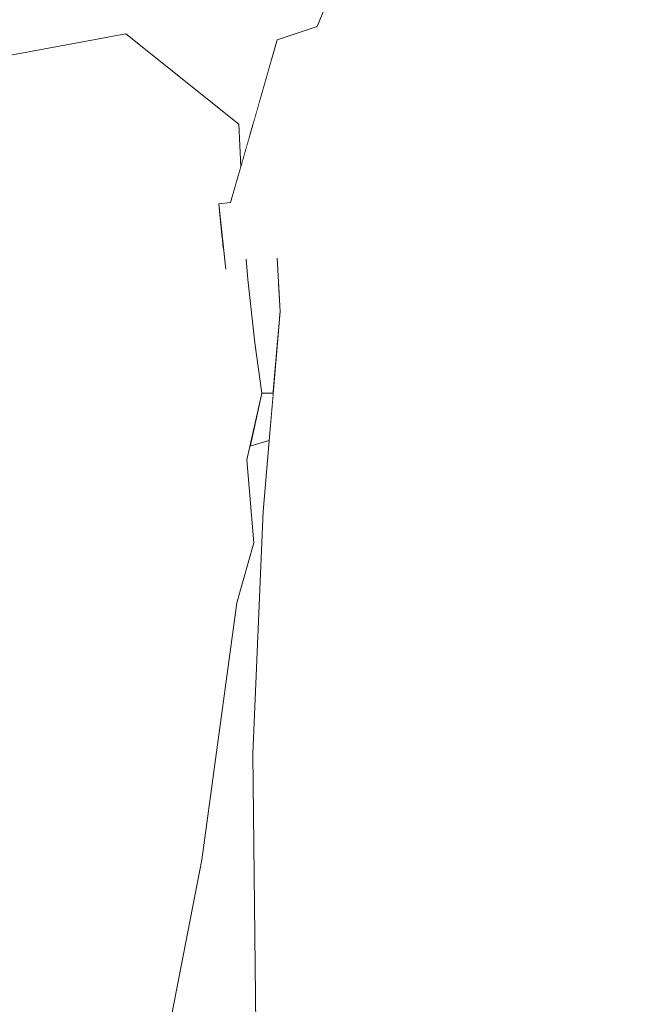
# Model space of a CAD drawing. Header units: millimetres. Extents: x 0 to 650, y -1 to 707.
# Tile 134 of 256: x 499.98 to 501.16, y 347.31 to 349.19. Entities that reach past the tile are written whole.
import ezdxf
from ezdxf.xclip import XClip

# ---------------------------------------------------------------- set-up
doc = ezdxf.new("R2010")
doc.units = ezdxf.units.MM
doc.header["$MEASUREMENT"] = 0
doc.header["$XCLIPFRAME"] = 0
doc.linetypes.add('Wipeout_Contour', pattern=[1000, 0, -1000])
doc.layers.add('Interior - Mobiliário .ARQ', color=7, linetype='Continuous')

# ---------------------------------------------------------------- blocks, each defined once
blk = doc.blocks.new('Desenho_2_2', base_point=(960.5741, 336.178))
at = {"color": 254, "linetype": 'Wipeout_Contour', "lineweight": 0, "ltscale": 1831.680491}
blk.add_wipeout([(500.9259, 349.408), (500.7437, 349.32), (500.8711, 348.7775)], dxfattribs=at).dxf.layer = 'Interior - Mobiliário .ARQ'
at = {"color": 254, "linetype": 'Wipeout_Contour', "lineweight": 0, "ltscale": 1828.108667}
blk.add_wipeout([(499.8203, 348.697), (499.782, 348.4004), (499.9761, 348.3014)], dxfattribs=at).dxf.layer = 'Interior - Mobiliário .ARQ'
at = {"color": 254, "linetype": 'Wipeout_Contour', "lineweight": 0, "ltscale": 2438.947436}
blk.add_wipeout([(500.4155, 348.3792), (500.4523, 348.3898), (500.46, 348.4802), (500.4385, 348.4803)], dxfattribs=at).dxf.layer = 'Interior - Mobiliário .ARQ'
at = {"color": 254, "linetype": 'Wipeout_Contour', "lineweight": 0, "ltscale": 1830.4093}
blk.add_wipeout([(500.8056, 347.2413), (501.2559, 348.2233), (500.8151, 348.2213)], dxfattribs=at).dxf.layer = 'Interior - Mobiliário .ARQ'
at = {"color": 254, "linetype": 'Wipeout_Contour', "lineweight": 0, "ltscale": 1831.334119}
blk.add_wipeout([(500.5438, 349.1799), (500.5839, 349.0737), (500.7437, 349.32)], dxfattribs=at).dxf.layer = 'Interior - Mobiliário .ARQ'
at = {"color": 254, "linetype": 'Wipeout_Contour', "lineweight": 0, "ltscale": 1828.100263}
blk.add_wipeout([(500.272, 348.2959), (500.1637, 348.4256), (499.9761, 348.3014)], dxfattribs=at).dxf.layer = 'Interior - Mobiliário .ARQ'
at = {"color": 254, "linetype": 'Wipeout_Contour', "lineweight": 0, "ltscale": 1828.970581}
blk.add_wipeout([(501.2559, 348.2233), (500.8056, 347.2413), (501.189, 347.2969)], dxfattribs=at).dxf.layer = 'Interior - Mobiliário .ARQ'
at = {"color": 254, "linetype": 'Wipeout_Contour', "lineweight": 0, "ltscale": 1831.461956}
blk.add_wipeout([(500.7437, 349.32), (500.6363, 349.404), (500.5438, 349.1799)], dxfattribs=at).dxf.layer = 'Interior - Mobiliário .ARQ'
at = {"color": 254, "linetype": 'Wipeout_Contour', "lineweight": 0, "ltscale": 1828.721947}
blk.add_wipeout([(499.8203, 348.697), (499.9761, 348.3014), (500.1402, 348.7569)], dxfattribs=at).dxf.layer = 'Interior - Mobiliário .ARQ'
at = {"color": 254, "linetype": 'Wipeout_Contour', "lineweight": 0, "ltscale": 1829.003697}
blk.add_wipeout([(500.1637, 348.4256), (500.4247, 348.5758), (500.4113, 348.6967)], dxfattribs=at).dxf.layer = 'Interior - Mobiliário .ARQ'
at = {"color": 254, "linetype": 'Wipeout_Contour', "lineweight": 0, "ltscale": 1828.558868}
blk.add_wipeout([(500.272, 348.2959), (500.1856, 348.1654), (500.3903, 348.0801)], dxfattribs=at).dxf.layer = 'Interior - Mobiliário .ARQ'
at = {"color": 254, "linetype": 'Wipeout_Contour', "lineweight": 0, "ltscale": 1831.145972}
blk.add_wipeout([(500.8711, 348.7775), (500.7437, 349.32), (500.5839, 349.0737)], dxfattribs=at).dxf.layer = 'Interior - Mobiliário .ARQ'
at = {"color": 254, "linetype": 'Wipeout_Contour', "lineweight": 0, "ltscale": 3658.237962}
blk.add_wipeout([(500.3943, 348.9936), (500.1402, 348.7569), (500.3573, 348.8295), (500.356, 348.8415), (500.3782, 348.8442), (500.3979, 348.9123)], dxfattribs=at).dxf.layer = 'Interior - Mobiliário .ARQ'
at = {"color": 254, "linetype": 'Wipeout_Contour', "lineweight": 0, "ltscale": 1829.482204}
blk.add_wipeout([(500.4672, 348.7378), (500.4249, 348.7132), (500.4643, 348.6965)], dxfattribs=at).dxf.layer = 'Interior - Mobiliário .ARQ'
at = {"color": 254, "linetype": 'Wipeout_Contour', "lineweight": 0, "ltscale": 1828.736066}
blk.add_wipeout([(500.4385, 348.4803), (500.272, 348.2959), (500.4094, 348.3525)], dxfattribs=at).dxf.layer = 'Interior - Mobiliário .ARQ'
at = {"color": 254, "linetype": 'Wipeout_Contour', "lineweight": 0, "ltscale": 1830.132073}
blk.add_wipeout([(500.179, 349.1656), (500.1402, 348.7569), (500.3943, 348.9936)], dxfattribs=at).dxf.layer = 'Interior - Mobiliário .ARQ'
at = {"color": 254, "linetype": 'Wipeout_Contour', "lineweight": 0, "ltscale": 1830.90698}
blk.add_wipeout([(500.5839, 349.0737), (500.6087, 348.6206), (500.8711, 348.7775)], dxfattribs=at).dxf.layer = 'Interior - Mobiliário .ARQ'
at = {"color": 254, "linetype": 'Wipeout_Contour', "lineweight": 0, "ltscale": 1828.547992}
blk.add_wipeout([(500.272, 348.2959), (500.3903, 348.0801), (500.4227, 348.1942)], dxfattribs=at).dxf.layer = 'Interior - Mobiliário .ARQ'
at = {"color": 254, "linetype": 'Wipeout_Contour', "lineweight": 0, "ltscale": 1832.727835}
blk.add_wipeout([(500.8711, 348.7775), (501.307, 349.4693), (500.9259, 349.408)], dxfattribs=at).dxf.layer = 'Interior - Mobiliário .ARQ'
at = {"color": 254, "linetype": 'Wipeout_Contour', "lineweight": 0, "ltscale": 1828.433137}
blk.add_wipeout([(499.9761, 348.3014), (500.1856, 348.1654), (500.272, 348.2959)], dxfattribs=at).dxf.layer = 'Interior - Mobiliário .ARQ'
at = {"color": 254, "linetype": 'Wipeout_Contour', "lineweight": 0, "ltscale": 1828.544933}
blk.add_wipeout([(500.6104, 348.1208), (500.4211, 347.7916), (500.4318, 346.8475)], dxfattribs=at).dxf.layer = 'Interior - Mobiliário .ARQ'
at = {"color": 254, "linetype": 'Wipeout_Contour', "lineweight": 0, "ltscale": 1827.189173}
blk.add_wipeout([(500.3903, 348.0801), (500.0101, 347.5504), (500.3237, 347.5897)], dxfattribs=at).dxf.layer = 'Interior - Mobiliário .ARQ'
at = {"color": 254, "linetype": 'Wipeout_Contour', "lineweight": 0, "ltscale": 1831.472527}
blk.add_wipeout([(501.307, 349.4693), (500.8711, 348.7775), (501.2828, 348.7553)], dxfattribs=at).dxf.layer = 'Interior - Mobiliário .ARQ'
at = {"color": 254, "linetype": 'Wipeout_Contour', "lineweight": 0, "ltscale": 1828.190266}
blk.add_wipeout([(500.1402, 348.7569), (499.9761, 348.3014), (500.1637, 348.4256)], dxfattribs=at).dxf.layer = 'Interior - Mobiliário .ARQ'
at = {"color": 254, "linetype": 'Wipeout_Contour', "lineweight": 0, "ltscale": 1828.152014}
blk.add_wipeout([(500.1856, 348.1654), (500.0101, 347.5504), (500.3903, 348.0801)], dxfattribs=at).dxf.layer = 'Interior - Mobiliário .ARQ'
at = {"color": 254, "linetype": 'Wipeout_Contour', "lineweight": 0, "ltscale": 1827.275972}
blk.add_wipeout([(500.4318, 346.8475), (500.6153, 347.1283), (500.6104, 348.1208)], dxfattribs=at).dxf.layer = 'Interior - Mobiliário .ARQ'
at = {"color": 254, "linetype": 'Wipeout_Contour', "lineweight": 0, "ltscale": 1829.682146}
blk.add_wipeout([(500.179, 349.1656), (499.8452, 349.1039), (499.8203, 348.697)], dxfattribs=at).dxf.layer = 'Interior - Mobiliário .ARQ'
at = {"color": 254, "linetype": 'Wipeout_Contour', "lineweight": 0, "ltscale": 1827.578288}
blk.add_wipeout([(499.7065, 347.542), (500.1856, 348.1654), (499.9761, 348.3014)], dxfattribs=at).dxf.layer = 'Interior - Mobiliário .ARQ'
at = {"color": 254, "linetype": 'Wipeout_Contour', "lineweight": 0, "ltscale": 1829.546395}
blk.add_wipeout([(500.8151, 348.2213), (500.6104, 348.1208), (500.6153, 347.1283)], dxfattribs=at).dxf.layer = 'Interior - Mobiliário .ARQ'
at = {"color": 254, "linetype": 'Wipeout_Contour', "lineweight": 0, "ltscale": 1828.627434}
blk.add_wipeout([(499.8203, 348.697), (500.1402, 348.7569), (500.179, 349.1656)], dxfattribs=at).dxf.layer = 'Interior - Mobiliário .ARQ'
at = {"color": 254, "linetype": 'Wipeout_Contour', "lineweight": 0, "ltscale": 1827.983564}
blk.add_wipeout([(500.6153, 347.1283), (500.8056, 347.2413), (500.8151, 348.2213)], dxfattribs=at).dxf.layer = 'Interior - Mobiliário .ARQ'
at = {"color": 254, "linetype": 'Wipeout_Contour', "lineweight": 0, "ltscale": 1826.657862}
blk.add_wipeout([(500.1856, 348.1654), (499.7065, 347.542), (500.0101, 347.5504)], dxfattribs=at).dxf.layer = 'Interior - Mobiliário .ARQ'
at = {"color": 254, "linetype": 'Wipeout_Contour', "lineweight": 0, "ltscale": 4878.402363}
blk.add_wipeout([(500.3627, 348.7767), (500.1637, 348.4256), (500.4113, 348.6967), (500.4085, 348.7356), (500.3965, 348.7506), (500.3858, 348.7245), (500.3696, 348.717), (500.3647, 348.7568)], dxfattribs=at).dxf.layer = 'Interior - Mobiliário .ARQ'
at = {"color": 254, "linetype": 'Wipeout_Contour', "lineweight": 0, "ltscale": 1826.234113}
blk.add_wipeout([(499.7065, 347.542), (499.9334, 346.9778), (500.0101, 347.5504)], dxfattribs=at).dxf.layer = 'Interior - Mobiliário .ARQ'
at = {"color": 254, "linetype": 'Wipeout_Contour', "lineweight": 0, "ltscale": 3049.641751}
blk.add_wipeout([(500.3782, 348.8442), (500.3965, 348.7506), (500.4085, 348.7356), (500.4249, 348.7132), (500.4672, 348.7378)], dxfattribs=at).dxf.layer = 'Interior - Mobiliário .ARQ'
at = {"color": 254, "linetype": 'Wipeout_Contour', "lineweight": 0, "ltscale": 2439.494439}
blk.add_wipeout([(500.3573, 348.8295), (500.1402, 348.7569), (500.1637, 348.4256), (500.3627, 348.7767)], dxfattribs=at).dxf.layer = 'Interior - Mobiliário .ARQ'
at = {"color": 254, "linetype": 'Wipeout_Contour', "lineweight": 0, "ltscale": 1827.06897}
blk.add_wipeout([(500.0101, 347.5504), (500.2089, 346.9968), (500.3237, 347.5897)], dxfattribs=at).dxf.layer = 'Interior - Mobiliário .ARQ'
at = {"layer": 'Interior - Mobiliário .ARQ', "color": 7, "linetype": 'Continuous', "lineweight": 0}
blk.add_line((500.3903, 348.0801), (500.3237, 347.5897), dxfattribs=at)
at = {"color": 254, "linetype": 'Wipeout_Contour', "lineweight": 0, "ltscale": 1829.046076}
blk.add_wipeout([(500.4247, 348.5758), (500.1637, 348.4256), (500.272, 348.2959)], dxfattribs=at).dxf.layer = 'Interior - Mobiliário .ARQ'
at = {"color": 254, "linetype": 'Wipeout_Contour', "lineweight": 0, "ltscale": 1826.177476}
blk.add_wipeout([(499.9334, 346.9778), (500.2089, 346.9968), (500.0101, 347.5504)], dxfattribs=at).dxf.layer = 'Interior - Mobiliário .ARQ'
at = {"layer": 'Interior - Mobiliário .ARQ', "color": 7, "linetype": 'Continuous', "lineweight": 0}
blk.add_line((500.2089, 346.9968), (500.3237, 347.5897), dxfattribs=at)
at = {"color": 254, "linetype": 'Wipeout_Contour', "lineweight": 0, "ltscale": 1829.002255}
blk.add_wipeout([(500.272, 348.2959), (500.4385, 348.4803), (500.4247, 348.5758)], dxfattribs=at).dxf.layer = 'Interior - Mobiliário .ARQ'
at = {"color": 254, "linetype": 'Wipeout_Contour', "lineweight": 0, "ltscale": 1828.680643}
blk.add_wipeout([(500.272, 348.2959), (500.4227, 348.1942), (500.4094, 348.3525)], dxfattribs=at).dxf.layer = 'Interior - Mobiliário .ARQ'
at = {"color": 254, "linetype": 'Wipeout_Contour', "lineweight": 0, "ltscale": 1828.738384}
blk.add_wipeout([(500.4211, 347.7916), (500.6104, 348.1208), (500.6087, 348.6206)], dxfattribs=at).dxf.layer = 'Interior - Mobiliário .ARQ'
at = {"color": 254, "linetype": 'Wipeout_Contour', "lineweight": 0, "ltscale": 1829.494631}
blk.add_wipeout([(500.6087, 348.6206), (500.4408, 348.2542), (500.4211, 347.7916)], dxfattribs=at).dxf.layer = 'Interior - Mobiliário .ARQ'
at = {"layer": 'Interior - Mobiliário .ARQ', "color": 7, "linetype": 'Continuous', "lineweight": 0}
for p, q in [((500.4094, 348.3525), (500.4227, 348.1942)), ((500.3903, 348.0801), (500.4227, 348.1942)), ((500.4211, 347.7916), (500.4318, 346.8475))]:
    blk.add_line(p, q, dxfattribs=at)
at = {"color": 254, "linetype": 'Wipeout_Contour', "lineweight": 0, "ltscale": 1830.106919}
blk.add_wipeout([(500.5839, 349.0737), (500.4731, 348.6362), (500.4408, 348.2542)], dxfattribs=at).dxf.layer = 'Interior - Mobiliário .ARQ'
at = {"color": 254, "linetype": 'Wipeout_Contour', "lineweight": 0, "ltscale": 1829.684073}
blk.add_wipeout([(500.4408, 348.2542), (500.6087, 348.6206), (500.5839, 349.0737)], dxfattribs=at).dxf.layer = 'Interior - Mobiliário .ARQ'
at = {"layer": 'Interior - Mobiliário .ARQ', "color": 7, "linetype": 'Continuous', "lineweight": 0}
for p, q in [((500.4155, 348.3792), (500.4523, 348.3898)), ((500.4211, 347.7916), (500.4408, 348.2542))]:
    blk.add_line(p, q, dxfattribs=at)
at = {"color": 254, "linetype": 'Wipeout_Contour', "lineweight": 0, "ltscale": 1830.588937}
blk.add_wipeout([(500.5839, 349.0737), (500.5438, 349.1799), (500.4672, 348.7378)], dxfattribs=at).dxf.layer = 'Interior - Mobiliário .ARQ'
at = {"color": 254, "linetype": 'Wipeout_Contour', "lineweight": 0, "ltscale": 1829.641828}
blk.add_wipeout([(500.6104, 348.1208), (500.8151, 348.2213), (500.8711, 348.7775)], dxfattribs=at).dxf.layer = 'Interior - Mobiliário .ARQ'
at = {"color": 254, "linetype": 'Wipeout_Contour', "lineweight": 0, "ltscale": 1829.571}
blk.add_wipeout([(500.4247, 348.5758), (500.4642, 348.5301), (500.468, 348.5757)], dxfattribs=at).dxf.layer = 'Interior - Mobiliário .ARQ'
at = {"color": 254, "linetype": 'Wipeout_Contour', "lineweight": 0, "ltscale": 1830.415031}
blk.add_wipeout([(500.4672, 348.7378), (500.4731, 348.6362), (500.5839, 349.0737)], dxfattribs=at).dxf.layer = 'Interior - Mobiliário .ARQ'
at = {"color": 254, "linetype": 'Wipeout_Contour', "lineweight": 0, "ltscale": 1830.687028}
blk.add_wipeout([(500.8711, 348.7775), (500.6087, 348.6206), (500.6104, 348.1208)], dxfattribs=at).dxf.layer = 'Interior - Mobiliário .ARQ'
at = {"color": 254, "linetype": 'Wipeout_Contour', "lineweight": 0, "ltscale": 2438.908225}
blk.add_wipeout([(500.4642, 348.5301), (500.4247, 348.5758), (500.4385, 348.4803), (500.46, 348.4802)], dxfattribs=at).dxf.layer = 'Interior - Mobiliário .ARQ'
at = {"layer": 'Interior - Mobiliário .ARQ', "color": 7, "linetype": 'Continuous', "lineweight": 0}
for p, q in [((500.4385, 348.4803), (500.4094, 348.3525)), ((500.46, 348.4802), (500.4385, 348.4803))]:
    blk.add_line(p, q, dxfattribs=at)
at = {"color": 254, "linetype": 'Wipeout_Contour', "lineweight": 0, "ltscale": 1830.08908}
blk.add_wipeout([(500.3782, 348.8442), (500.4672, 348.7378), (500.5438, 349.1799)], dxfattribs=at).dxf.layer = 'Interior - Mobiliário .ARQ'
at = {"color": 254, "linetype": 'Wipeout_Contour', "lineweight": 0, "ltscale": 1831.563467}
blk.add_wipeout([(500.8151, 348.2213), (501.2828, 348.7553), (500.8711, 348.7775)], dxfattribs=at).dxf.layer = 'Interior - Mobiliário .ARQ'
at = {"color": 254, "linetype": 'Wipeout_Contour', "lineweight": 0, "ltscale": 1830.71541}
blk.add_wipeout([(500.5438, 349.1799), (500.4678, 349.1541), (500.3782, 348.8442)], dxfattribs=at).dxf.layer = 'Interior - Mobiliário .ARQ'
at = {"color": 254, "linetype": 'Wipeout_Contour', "lineweight": 0, "ltscale": 1830.341513}
blk.add_wipeout([(501.2828, 348.7553), (500.8151, 348.2213), (501.2559, 348.2233)], dxfattribs=at).dxf.layer = 'Interior - Mobiliário .ARQ'
at = {"color": 254, "linetype": 'Wipeout_Contour', "lineweight": 0, "ltscale": 2439.973916}
blk.add_wipeout([(500.4085, 348.7356), (500.4113, 348.6967), (500.4643, 348.6965), (500.4249, 348.7132)], dxfattribs=at).dxf.layer = 'Interior - Mobiliário .ARQ'
at = {"color": 254, "linetype": 'Wipeout_Contour', "lineweight": 0, "ltscale": 1830.240104}
blk.add_wipeout([(500.3943, 348.9936), (500.4555, 349.2242), (500.179, 349.1656)], dxfattribs=at).dxf.layer = 'Interior - Mobiliário .ARQ'
at = {"color": 254, "linetype": 'Wipeout_Contour', "lineweight": 0, "ltscale": 1829.73257}
blk.add_wipeout([(500.3965, 348.7506), (500.3782, 348.8442), (500.3855, 348.7297)], dxfattribs=at).dxf.layer = 'Interior - Mobiliário .ARQ'
at = {"color": 254, "linetype": 'Wipeout_Contour', "lineweight": 0, "ltscale": 3049.021982}
blk.add_wipeout([(500.4643, 348.6965), (500.4113, 348.6967), (500.472, 348.6228), (500.4731, 348.6362), (500.4698, 348.6939)], dxfattribs=at).dxf.layer = 'Interior - Mobiliário .ARQ'
at = {"color": 254, "linetype": 'Wipeout_Contour', "lineweight": 0, "ltscale": 2440.317395}
blk.add_wipeout([(500.3943, 348.9936), (500.4214, 348.9936), (500.4678, 349.1541), (500.4555, 349.2242)], dxfattribs=at).dxf.layer = 'Interior - Mobiliário .ARQ'
at = {"color": 254, "linetype": 'Wipeout_Contour', "lineweight": 0, "ltscale": 2439.598743}
blk.add_wipeout([(500.356, 348.8415), (500.3696, 348.717), (500.3858, 348.7245), (500.3782, 348.8442)], dxfattribs=at).dxf.layer = 'Interior - Mobiliário .ARQ'
at = {"color": 254, "linetype": 'Wipeout_Contour', "lineweight": 0, "ltscale": 2439.125647}
blk.add_wipeout([(500.4113, 348.6967), (500.4247, 348.5758), (500.468, 348.5757), (500.472, 348.6228)], dxfattribs=at).dxf.layer = 'Interior - Mobiliário .ARQ'
at = {"layer": 'Interior - Mobiliário .ARQ', "color": 7, "linetype": 'Continuous', "lineweight": 0}
for p, q in [((500.3782, 348.8442), (500.356, 348.8415)), ((500.356, 348.8415), (500.3647, 348.7568)), ((500.356, 348.8415), (500.3696, 348.717)), ((500.4113, 348.6967), (500.4085, 348.7356)), ((500.4731, 348.6362), (500.4672, 348.7378)), ((500.4113, 348.6967), (500.4247, 348.5758)), ((500.4731, 348.6362), (500.4408, 348.2542)), ((500.4247, 348.5758), (500.4385, 348.4803))]:
    blk.add_line(p, q, dxfattribs=at)
at = {"color": 254, "linetype": 'Wipeout_Contour', "lineweight": 0, "ltscale": 3051.527889}
blk.add_wipeout([(500.4555, 349.2242), (500.4753, 349.1566), (500.5438, 349.1799), (500.5902, 349.2922), (500.6593, 349.6012)], dxfattribs=at).dxf.layer = 'Interior - Mobiliário .ARQ'
at = {"color": 254, "linetype": 'Wipeout_Contour', "lineweight": 0, "ltscale": 1830.332651}
blk.add_wipeout([(500.4214, 348.9936), (500.3943, 348.9936), (500.4145, 348.9697)], dxfattribs=at).dxf.layer = 'Interior - Mobiliário .ARQ'
at = {"layer": 'Interior - Mobiliário .ARQ', "color": 7, "linetype": 'Continuous', "lineweight": 0}
for q in [(500.6363, 349.404), (500.4678, 349.1541)]:
    blk.add_line((500.5438, 349.1799), q, dxfattribs=at)
at = {"color": 254, "linetype": 'Wipeout_Contour', "lineweight": 0, "ltscale": 1830.775579}
blk.add_wipeout([(500.2103, 349.9065), (500.179, 349.1656), (500.4555, 349.2242)], dxfattribs=at).dxf.layer = 'Interior - Mobiliário .ARQ'
at = {"color": 254, "linetype": 'Wipeout_Contour', "lineweight": 0, "ltscale": 1830.566517}
blk.add_wipeout([(500.4145, 348.9697), (500.3943, 348.9936), (500.3979, 348.9123)], dxfattribs=at).dxf.layer = 'Interior - Mobiliário .ARQ'
at = {"layer": 'Interior - Mobiliário .ARQ', "color": 7, "linetype": 'Continuous', "lineweight": 0}
for p, q in [((500.3782, 348.8442), (500.4678, 349.1541)), ((500.3943, 348.9936), (500.3979, 348.9123))]:
    blk.add_line(p, q, dxfattribs=at)
at = {"color": 254, "linetype": 'Wipeout_Contour', "lineweight": 0, "ltscale": 1830.557922}
blk.add_wipeout([(500.179, 349.1656), (500.2103, 349.9065), (499.9018, 349.8779)], dxfattribs=at).dxf.layer = 'Interior - Mobiliário .ARQ'
at = {"color": 254, "linetype": 'Wipeout_Contour', "lineweight": 0, "ltscale": 1829.891197}
blk.add_wipeout([(499.9018, 349.8779), (499.8452, 349.1039), (500.179, 349.1656)], dxfattribs=at).dxf.layer = 'Interior - Mobiliário .ARQ'
at = {"layer": 'Interior - Mobiliário .ARQ', "color": 7, "linetype": 'Continuous', "lineweight": 0}
for q in [(499.8452, 349.1039), (500.3943, 348.9936)]:
    blk.add_line((500.179, 349.1656), q, dxfattribs=at)

msp = doc.modelspace()

# ---------------------------------------------------------------- block references
at = {"color": 7, "linetype": 'Continuous', "lineweight": 0}
ref = msp.add_blockref('Desenho_2_2', (960.5741, 336.178), dxfattribs=at)
XClip(ref).set_block_clipping_path([(351.923237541, 325.8360772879), (633.5139366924, 392.5007536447)])

doc.saveas('drawing.dxf')
